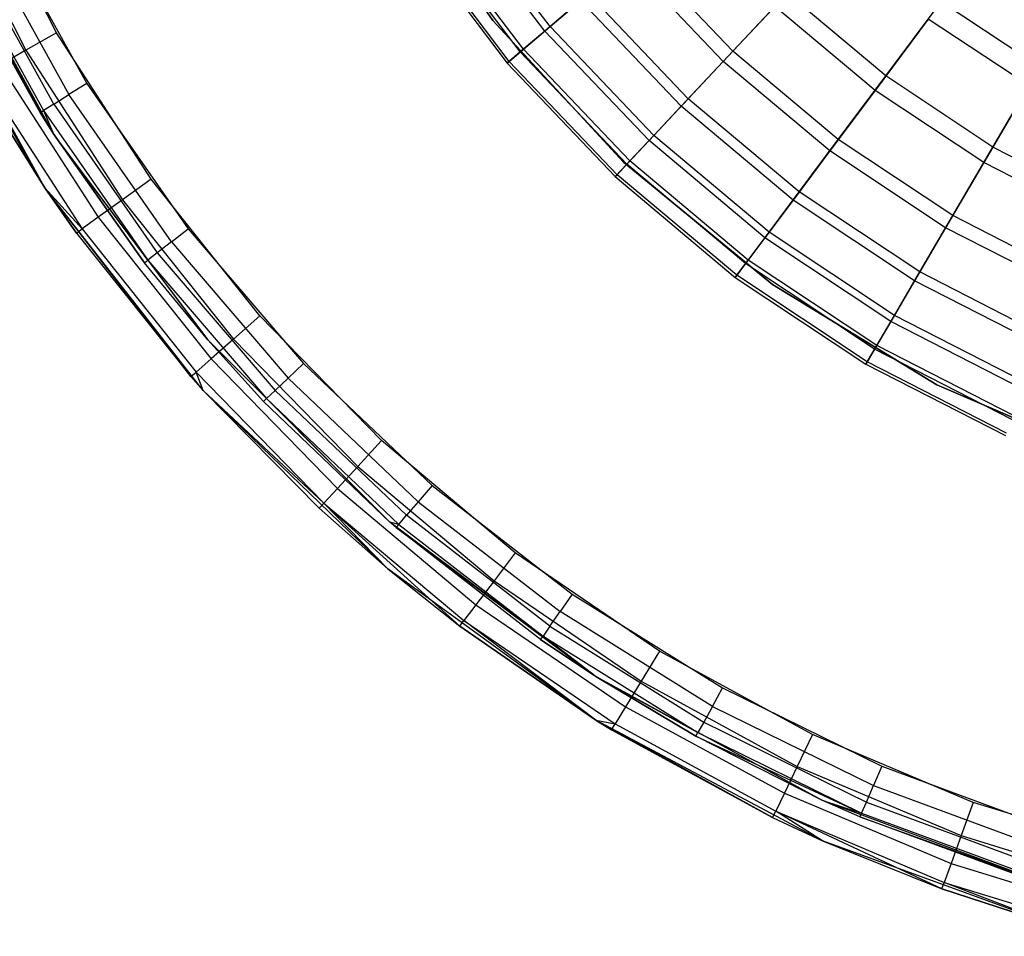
# Model space of a CAD drawing. Extents: x -22.9 to 23, y 4.7 to 50.6.
# Tile 14 of 95: x -3.3 to -1.2, y 23.8 to 25.8. Entities that reach past the tile are written whole.
import ezdxf

# ---------------------------------------------------------------- set-up
doc = ezdxf.new("R2010")
doc.units = 0
doc.header["$LTSCALE"] = 2.54
doc.layers.get('0').update_dxf_attribs({"linetype": 'CONTINUOUS'})

# ---------------------------------------------------------------- blocks, each defined once
blk = doc.blocks.new('HOTEL-MOOD-11783-11791_STL')
at = {"color": 0}
for p, q in [((-2.5579, 26.1465, 28.9161), (-2.32, 25.8021, 28.9161)), ((-2.32, 25.8021, 28.7961), (-2.5579, 26.1465, 28.7961)), ((-2.5579, 26.1465, 28.9161), (-2.32, 25.8021, 28.9161)), ((-2.32, 25.8021, 28.7961), (-2.5579, 26.1465, 28.7961)), ((-3.2677, 25.7754, 158.7241), (-3.4405, 26.1126, 158.7241)), ((-3.2677, 25.7754, 158.7241), (-3.4405, 26.1126, 158.7241)), ((-3.5103, 26.0811, 158.7394), (-3.334, 25.7372, 158.7394)), ((-3.5103, 26.0811, 158.7394), (-3.334, 25.7372, 158.7394)), ((-3.2745, 25.5561, 161.7241), (-3.5426, 26.047, 161.7241)), ((-3.2745, 25.5561, 161.7241), (-3.5426, 26.047, 161.7241)), ((-2.1957, 25.7886, 20.3233), (-2.393, 26.0489, 20.3233)), ((-2.1957, 25.7886, 20.3233), (-2.393, 26.0489, 20.3233)), ((-2.2071, 25.7789, 22.0355), (-2.4055, 26.0405, 22.0355)), ((-2.2071, 25.7789, 22.0355), (-2.4055, 26.0405, 22.0355)), ((-2.2533, 25.7396, 20.6343), (-2.4557, 26.0067, 20.6343)), ((-2.2533, 25.7396, 20.6343), (-2.4557, 26.0067, 20.6343)), ((-3.4297, 25.9817, 158.8133), (-3.2406, 25.6411, 158.8133)), ((-3.4297, 25.9817, 158.8133), (-3.2406, 25.6411, 158.8133)), ((-3.3885, 26.0019, 158.8041), (-3.2017, 25.6654, 158.8041)), ((-3.3885, 26.0019, 158.8041), (-3.2017, 25.6654, 158.8041)), ((-2.2845, 25.7131, 20.9517), (-2.4897, 25.9838, 20.9517)), ((-2.2845, 25.7131, 20.9517), (-2.4897, 25.9838, 20.9517)), ((-2.2604, 25.7336, 21.6559), (-2.4635, 26.0015, 21.6559)), ((-2.2604, 25.7336, 21.6559), (-2.4635, 26.0015, 21.6559)), ((-3.2737, 25.6205, 158.8393), (-3.4646, 25.9646, 158.8393)), ((-3.2737, 25.6205, 158.8393), (-3.4646, 25.9646, 158.8393)), ((-2.4945, 25.9806, 21.2717), (-2.2889, 25.7094, 21.2717)), ((-2.4945, 25.9806, 21.2717), (-2.2889, 25.7094, 21.2717)), ((-3.3035, 25.6019, 158.9241), (-3.4962, 25.9491, 158.9241)), ((-3.4962, 25.9491, 158.9241), (-3.2745, 25.5561, 161.7241)), ((-3.4962, 25.9491, 158.9241), (-3.2745, 25.5561, 161.7241)), ((-3.3035, 25.6019, 158.9241), (-3.4962, 25.9491, 158.9241)), ((-3.488, 25.9531, 158.8782), (-3.2957, 25.6067, 158.8782)), ((-3.488, 25.9531, 158.8782), (-3.2957, 25.6067, 158.8782)), ((-1.7986, 25.7351, 19.7355), (-2.0044, 25.9513, 19.7355)), ((-1.7986, 25.7351, 19.7355), (-2.0044, 25.9513, 19.7355)), ((-3.293, 25.4387, 161.7241), (-3.572, 25.922, 161.7241)), ((-3.293, 25.4387, 161.7241), (-3.572, 25.922, 161.7241)), ((-1.8195, 25.7129, 22.77), (-2.0276, 25.9315, 22.77)), ((-1.8195, 25.7129, 22.77), (-2.0276, 25.9315, 22.77)), ((-2.1957, 25.7886, 20.3233), (-2.1124, 25.8595, 20.0225)), ((-2.1957, 25.7886, 20.3233), (-2.1124, 25.8595, 20.0225)), ((-1.8957, 25.6318, 20.0225), (-2.1124, 25.8595, 20.0225)), ((-1.8957, 25.6318, 20.0225), (-2.1124, 25.8595, 20.0225)), ((-1.7986, 25.7351, 19.7355), (-1.6806, 25.8608, 19.4659)), ((-1.7986, 25.7351, 19.7355), (-1.6806, 25.8608, 19.4659)), ((-1.4667, 25.6815, 19.4659), (-1.6806, 25.8608, 19.4659)), ((-1.4667, 25.6815, 19.4659), (-1.6806, 25.8608, 19.4659)), ((-2.1293, 25.8451, 22.4078), (-2.2071, 25.7789, 22.0355)), ((-2.1293, 25.8451, 22.4078), (-2.2071, 25.7789, 22.0355)), ((-1.9109, 25.6156, 22.4078), (-2.1293, 25.8451, 22.4078)), ((-1.9109, 25.6156, 22.4078), (-2.1293, 25.8451, 22.4078)), ((-1.7073, 25.8324, 23.1195), (-1.8195, 25.7129, 22.77)), ((-1.7073, 25.8324, 23.1195), (-1.8195, 25.7129, 22.77)), ((-1.49, 25.6502, 23.1195), (-1.7073, 25.8324, 23.1195)), ((-1.49, 25.6502, 23.1195), (-1.7073, 25.8324, 23.1195)), ((-1.4667, 25.6815, 19.4659), (-1.3463, 25.8425, 19.2169)), ((-1.4667, 25.6815, 19.4659), (-1.3463, 25.8425, 19.2169)), ((-1.1325, 25.7007, 19.2169), (-1.3463, 25.8425, 19.2169)), ((-1.1325, 25.7007, 19.2169), (-1.3463, 25.8425, 19.2169)), ((-2.32, 25.8021, 28.9161), (-2.0365, 25.4942, 28.9161)), ((-2.0365, 25.4942, 28.7961), (-2.32, 25.8021, 28.7961)), ((-2.32, 25.8021, 28.9161), (-2.0365, 25.4942, 28.9161)), ((-2.32, 25.8021, 28.9161), (-2.32, 25.8021, 28.7961)), ((-2.0365, 25.4942, 28.7961), (-2.32, 25.8021, 28.7961)), ((-2.32, 25.8021, 28.9161), (-2.32, 25.8021, 28.7961)), ((-1.3744, 25.805, 23.4537), (-1.49, 25.6502, 23.1195)), ((-1.3744, 25.805, 23.4537), (-1.49, 25.6502, 23.1195)), ((-1.1562, 25.6603, 23.4537), (-1.3744, 25.805, 23.4537)), ((-1.1562, 25.6603, 23.4537), (-1.3744, 25.805, 23.4537)), ((-3.2677, 25.7754, 158.7241), (-3.334, 25.7372, 158.7394)), ((-3.2677, 25.7754, 158.7241), (-3.334, 25.7372, 158.7394)), ((-3.0622, 25.4572, 158.7241), (-3.2677, 25.7754, 158.7241)), ((-3.0622, 25.4572, 158.7241), (-3.2677, 25.7754, 158.7241)), ((-2.2071, 25.7789, 22.0355), (-2.2604, 25.7336, 21.6559)), ((-2.2071, 25.7789, 22.0355), (-2.2604, 25.7336, 21.6559)), ((-2.2533, 25.7396, 20.6343), (-2.1957, 25.7886, 20.3233)), ((-2.2533, 25.7396, 20.6343), (-2.1957, 25.7886, 20.3233)), ((-1.9808, 25.5411, 22.0355), (-2.2071, 25.7789, 22.0355)), ((-1.9808, 25.5411, 22.0355), (-2.2071, 25.7789, 22.0355)), ((-1.9705, 25.552, 20.3233), (-2.1957, 25.7886, 20.3233)), ((-1.9705, 25.552, 20.3233), (-2.1957, 25.7886, 20.3233)), ((-3.334, 25.7372, 158.7394), (-3.3902, 25.7047, 158.7827)), ((-3.334, 25.7372, 158.7394), (-3.3902, 25.7047, 158.7827)), ((-3.334, 25.7372, 158.7394), (-3.1243, 25.4125, 158.7394)), ((-3.334, 25.7372, 158.7394), (-3.1243, 25.4125, 158.7394)), ((-2.2604, 25.7336, 21.6559), (-2.2889, 25.7094, 21.2717)), ((-2.2604, 25.7336, 21.6559), (-2.2889, 25.7094, 21.2717)), ((-2.2845, 25.7131, 20.9517), (-2.2533, 25.7396, 20.6343)), ((-2.2845, 25.7131, 20.9517), (-2.2533, 25.7396, 20.6343)), ((-2.0287, 25.4901, 21.6559), (-2.2604, 25.7336, 21.6559)), ((-2.0287, 25.4901, 21.6559), (-2.2604, 25.7336, 21.6559)), ((-2.0222, 25.4969, 20.6343), (-2.2533, 25.7396, 20.6343)), ((-2.0222, 25.4969, 20.6343), (-2.2533, 25.7396, 20.6343)), ((-1.8957, 25.6318, 20.0225), (-1.7986, 25.7351, 19.7355)), ((-1.8957, 25.6318, 20.0225), (-1.7986, 25.7351, 19.7355)), ((-1.5699, 25.5433, 19.7355), (-1.7986, 25.7351, 19.7355)), ((-1.5699, 25.5433, 19.7355), (-1.7986, 25.7351, 19.7355)), ((-3.3902, 25.7047, 158.7827), (-3.177, 25.3747, 158.7827)), ((-3.3902, 25.7047, 158.7827), (-3.177, 25.3747, 158.7827)), ((-2.2889, 25.7094, 21.2717), (-2.2845, 25.7131, 20.9517)), ((-2.2889, 25.7094, 21.2717), (-2.2845, 25.7131, 20.9517)), ((-2.2889, 25.7094, 21.2717), (-2.0542, 25.4629, 21.2717)), ((-2.2889, 25.7094, 21.2717), (-2.0542, 25.4629, 21.2717)), ((-2.0503, 25.4671, 20.9517), (-2.2845, 25.7131, 20.9517)), ((-2.0503, 25.4671, 20.9517), (-2.2845, 25.7131, 20.9517)), ((-1.8195, 25.7129, 22.77), (-1.9109, 25.6156, 22.4078)), ((-1.8195, 25.7129, 22.77), (-1.9109, 25.6156, 22.4078)), ((-1.5882, 25.5189, 22.77), (-1.8195, 25.7129, 22.77)), ((-1.5882, 25.5189, 22.77), (-1.8195, 25.7129, 22.77)), ((-3.293, 25.4387, 158.9241), (-3.4277, 25.6831, 158.8476)), ((-3.4277, 25.6831, 158.8476), (-3.2122, 25.3494, 158.8476)), ((-3.293, 25.4387, 158.9241), (-3.4277, 25.6831, 158.8476)), ((-3.4277, 25.6831, 158.8476), (-3.2122, 25.3494, 158.8476)), ((-1.2341, 25.5272, 19.4659), (-1.1325, 25.7007, 19.2169)), ((-1.2341, 25.5272, 19.4659), (-1.1325, 25.7007, 19.2169)), ((-3.293, 25.4387, 161.7241), (-3.4409, 25.6754, 158.9241)), ((-3.4409, 25.6754, 158.9241), (-3.293, 25.4387, 158.9241)), ((-3.293, 25.4387, 161.7241), (-3.4409, 25.6754, 158.9241)), ((-3.4409, 25.6754, 158.9241), (-3.293, 25.4387, 158.9241)), ((-3.2017, 25.6654, 158.8041), (-3.2406, 25.6411, 158.8133)), ((-3.2017, 25.6654, 158.8041), (-3.2406, 25.6411, 158.8133)), ((-3.2017, 25.6654, 158.8041), (-2.9818, 25.3494, 158.8041)), ((-3.2017, 25.6654, 158.8041), (-2.9818, 25.3494, 158.8041)), ((-1.5699, 25.5433, 19.7355), (-1.4667, 25.6815, 19.4659)), ((-1.5699, 25.5433, 19.7355), (-1.4667, 25.6815, 19.4659)), ((-1.2341, 25.5272, 19.4659), (-1.4667, 25.6815, 19.4659)), ((-1.2341, 25.5272, 19.4659), (-1.4667, 25.6815, 19.4659)), ((-3.2737, 25.6205, 158.8393), (-3.2406, 25.6411, 158.8133)), ((-3.2737, 25.6205, 158.8393), (-3.2406, 25.6411, 158.8133)), ((-3.0181, 25.3213, 158.8133), (-3.2406, 25.6411, 158.8133)), ((-3.0181, 25.3213, 158.8133), (-3.2406, 25.6411, 158.8133)), ((-1.49, 25.6502, 23.1195), (-1.5882, 25.5189, 22.77)), ((-1.49, 25.6502, 23.1195), (-1.5882, 25.5189, 22.77)), ((-1.2538, 25.4936, 23.1195), (-1.49, 25.6502, 23.1195)), ((-1.2538, 25.4936, 23.1195), (-1.49, 25.6502, 23.1195)), ((-1.1562, 25.6603, 23.4537), (-1.2538, 25.4936, 23.1195)), ((-1.1562, 25.6603, 23.4537), (-1.2538, 25.4936, 23.1195)), ((-3.2737, 25.6205, 158.8393), (-3.2957, 25.6067, 158.8782)), ((-3.2737, 25.6205, 158.8393), (-3.2957, 25.6067, 158.8782)), ((-3.2737, 25.6205, 158.8393), (-3.0489, 25.2975, 158.8393)), ((-3.2737, 25.6205, 158.8393), (-3.0489, 25.2975, 158.8393)), ((-1.9705, 25.552, 20.3233), (-1.8957, 25.6318, 20.0225)), ((-1.9705, 25.552, 20.3233), (-1.8957, 25.6318, 20.0225)), ((-1.6548, 25.4298, 20.0225), (-1.8957, 25.6318, 20.0225)), ((-1.6548, 25.4298, 20.0225), (-1.8957, 25.6318, 20.0225)), ((-3.3035, 25.6019, 158.9241), (-3.2957, 25.6067, 158.8782)), ((-3.3035, 25.6019, 158.9241), (-3.2957, 25.6067, 158.8782)), ((-3.2745, 25.5561, 158.9241), (-3.3035, 25.6019, 158.9241)), ((-3.3035, 25.6019, 158.9241), (-3.2745, 25.5561, 161.7241)), ((-3.3035, 25.6019, 158.9241), (-3.2745, 25.5561, 161.7241)), ((-3.2745, 25.5561, 158.9241), (-3.3035, 25.6019, 158.9241)), ((-3.2957, 25.6067, 158.8782), (-3.0694, 25.2816, 158.8782)), ((-3.2957, 25.6067, 158.8782), (-3.0694, 25.2816, 158.8782)), ((-3.2957, 25.6067, 158.8782), (-3.2745, 25.5561, 158.9241)), ((-3.2957, 25.6067, 158.8782), (-3.2745, 25.5561, 158.9241)), ((-1.9109, 25.6156, 22.4078), (-1.9808, 25.5411, 22.0355)), ((-1.9109, 25.6156, 22.4078), (-1.9808, 25.5411, 22.0355)), ((-1.6681, 25.412, 22.4078), (-1.9109, 25.6156, 22.4078)), ((-1.6681, 25.412, 22.4078), (-1.9109, 25.6156, 22.4078)), ((-2.9393, 25.1084, 161.7241), (-3.2745, 25.5561, 161.7241)), ((-3.2745, 25.5561, 158.9241), (-3.2745, 25.5561, 161.7241)), ((-3.2745, 25.5561, 161.7241), (-3.0766, 25.276, 158.9241)), ((-3.0766, 25.276, 158.9241), (-3.2745, 25.5561, 158.9241)), ((-3.2745, 25.5561, 161.7241), (-3.0766, 25.276, 158.9241)), ((-2.9393, 25.1084, 161.7241), (-3.2745, 25.5561, 161.7241)), ((-3.2745, 25.5561, 158.9241), (-3.2745, 25.5561, 161.7241)), ((-3.0766, 25.276, 158.9241), (-3.2745, 25.5561, 158.9241)), ((-3.0694, 25.2816, 158.8782), (-3.2745, 25.5561, 158.9241)), ((-3.0694, 25.2816, 158.8782), (-3.2745, 25.5561, 158.9241)), ((-1.9808, 25.5411, 22.0355), (-2.0287, 25.4901, 21.6559)), ((-1.9808, 25.5411, 22.0355), (-2.0287, 25.4901, 21.6559)), ((-2.0222, 25.4969, 20.6343), (-1.9705, 25.552, 20.3233)), ((-2.0222, 25.4969, 20.6343), (-1.9705, 25.552, 20.3233)), ((-1.7292, 25.3302, 22.0355), (-1.9808, 25.5411, 22.0355)), ((-1.7292, 25.3302, 22.0355), (-1.9808, 25.5411, 22.0355)), ((-1.7202, 25.3422, 20.3233), (-1.9705, 25.552, 20.3233)), ((-1.7202, 25.3422, 20.3233), (-1.9705, 25.552, 20.3233)), ((-1.6548, 25.4298, 20.0225), (-1.5699, 25.5433, 19.7355)), ((-1.6548, 25.4298, 20.0225), (-1.5699, 25.5433, 19.7355)), ((-1.3212, 25.3784, 19.7355), (-1.5699, 25.5433, 19.7355)), ((-1.3212, 25.3784, 19.7355), (-1.5699, 25.5433, 19.7355)), ((-1.5882, 25.5189, 22.77), (-1.6681, 25.412, 22.4078)), ((-1.5882, 25.5189, 22.77), (-1.6681, 25.412, 22.4078)), ((-1.3366, 25.3521, 22.77), (-1.5882, 25.5189, 22.77)), ((-1.3366, 25.3521, 22.77), (-1.5882, 25.5189, 22.77)), ((-1.3212, 25.3784, 19.7355), (-1.2341, 25.5272, 19.4659)), ((-1.3212, 25.3784, 19.7355), (-1.2341, 25.5272, 19.4659)), ((-0.9856, 25.3999, 19.4659), (-1.2341, 25.5272, 19.4659)), ((-0.9856, 25.3999, 19.4659), (-1.2341, 25.5272, 19.4659)), ((-2.0287, 25.4901, 21.6559), (-2.0542, 25.4629, 21.2717)), ((-2.0287, 25.4901, 21.6559), (-2.0542, 25.4629, 21.2717)), ((-2.0503, 25.4671, 20.9517), (-2.0222, 25.4969, 20.6343)), ((-2.0503, 25.4671, 20.9517), (-2.0222, 25.4969, 20.6343)), ((-2.0365, 25.4942, 28.9161), (-1.7129, 25.2288, 28.9161)), ((-1.7129, 25.2288, 28.7961), (-2.0365, 25.4942, 28.7961)), ((-2.0365, 25.4942, 28.9161), (-1.7129, 25.2288, 28.9161)), ((-2.0365, 25.4942, 28.9161), (-2.0365, 25.4942, 28.7961)), ((-1.7129, 25.2288, 28.7961), (-2.0365, 25.4942, 28.7961)), ((-2.0365, 25.4942, 28.9161), (-2.0365, 25.4942, 28.7961)), ((-1.7711, 25.2741, 21.6559), (-2.0287, 25.4901, 21.6559)), ((-1.7711, 25.2741, 21.6559), (-2.0287, 25.4901, 21.6559)), ((-1.7655, 25.2816, 20.6343), (-2.0222, 25.4969, 20.6343)), ((-1.7655, 25.2816, 20.6343), (-2.0222, 25.4969, 20.6343)), ((-1.2538, 25.4936, 23.1195), (-1.3366, 25.3521, 22.77)), ((-1.2538, 25.4936, 23.1195), (-1.3366, 25.3521, 22.77)), ((-1.0014, 25.3643, 23.1195), (-1.2538, 25.4936, 23.1195)), ((-1.0014, 25.3643, 23.1195), (-1.2538, 25.4936, 23.1195)), ((-3.0622, 25.4572, 158.7241), (-3.1243, 25.4125, 158.7394)), ((-3.0622, 25.4572, 158.7241), (-3.1243, 25.4125, 158.7394)), ((-2.826, 25.161, 158.7241), (-3.0622, 25.4572, 158.7241)), ((-2.826, 25.161, 158.7241), (-3.0622, 25.4572, 158.7241)), ((-2.0542, 25.4629, 21.2717), (-2.0503, 25.4671, 20.9517)), ((-2.0542, 25.4629, 21.2717), (-2.0503, 25.4671, 20.9517)), ((-2.0542, 25.4629, 21.2717), (-1.7934, 25.2442, 21.2717)), ((-2.0542, 25.4629, 21.2717), (-1.7934, 25.2442, 21.2717)), ((-1.79, 25.2488, 20.9517), (-2.0503, 25.4671, 20.9517)), ((-1.79, 25.2488, 20.9517), (-2.0503, 25.4671, 20.9517)), ((-3.293, 25.4387, 158.9241), (-3.293, 25.4387, 161.7241)), ((-3.293, 25.4387, 158.9241), (-3.2246, 25.3405, 158.9241)), ((-3.2246, 25.3405, 158.9241), (-3.293, 25.4387, 161.7241)), ((-3.293, 25.4387, 158.9241), (-3.293, 25.4387, 161.7241)), ((-3.2246, 25.3405, 158.9241), (-3.293, 25.4387, 161.7241)), ((-2.9759, 25.0287, 158.9241), (-3.293, 25.4387, 161.7241)), ((-2.9759, 25.0287, 158.9241), (-3.293, 25.4387, 161.7241)), ((-2.9494, 24.9989, 161.7241), (-3.293, 25.4387, 161.7241)), ((-2.9494, 24.9989, 161.7241), (-3.293, 25.4387, 161.7241)), ((-3.293, 25.4387, 158.9241), (-3.2246, 25.3405, 158.9241)), ((-3.293, 25.4387, 158.9241), (-3.2122, 25.3494, 158.8476)), ((-3.293, 25.4387, 158.9241), (-3.2122, 25.3494, 158.8476)), ((-1.7202, 25.3422, 20.3233), (-1.6548, 25.4298, 20.0225)), ((-1.7202, 25.3422, 20.3233), (-1.6548, 25.4298, 20.0225)), ((-1.3928, 25.256, 20.0225), (-1.6548, 25.4298, 20.0225)), ((-1.3928, 25.256, 20.0225), (-1.6548, 25.4298, 20.0225)), ((-3.1243, 25.4125, 158.7394), (-3.177, 25.3747, 158.7827)), ((-3.1243, 25.4125, 158.7394), (-3.177, 25.3747, 158.7827)), ((-3.1243, 25.4125, 158.7394), (-2.8834, 25.1104, 158.7394)), ((-3.1243, 25.4125, 158.7394), (-2.8834, 25.1104, 158.7394)), ((-1.6681, 25.412, 22.4078), (-1.7292, 25.3302, 22.0355)), ((-1.6681, 25.412, 22.4078), (-1.7292, 25.3302, 22.0355)), ((-1.404, 25.2368, 22.4078), (-1.6681, 25.412, 22.4078)), ((-1.404, 25.2368, 22.4078), (-1.6681, 25.412, 22.4078)), ((-3.177, 25.3747, 158.7827), (-3.2122, 25.3494, 158.8476)), ((-3.177, 25.3747, 158.7827), (-3.2122, 25.3494, 158.8476)), ((-3.177, 25.3747, 158.7827), (-2.932, 25.0675, 158.7827)), ((-3.177, 25.3747, 158.7827), (-2.932, 25.0675, 158.7827)), ((-1.3928, 25.256, 20.0225), (-1.3212, 25.3784, 19.7355)), ((-1.3928, 25.256, 20.0225), (-1.3212, 25.3784, 19.7355)), ((-1.0555, 25.2423, 19.7355), (-1.3212, 25.3784, 19.7355)), ((-1.0555, 25.2423, 19.7355), (-1.3212, 25.3784, 19.7355)), ((-3.2246, 25.3405, 158.9241), (-3.2122, 25.3494, 158.8476)), ((-3.2246, 25.3405, 158.9241), (-3.2122, 25.3494, 158.8476)), ((-3.2246, 25.3405, 158.9241), (-2.9759, 25.0287, 158.9241)), ((-3.2246, 25.3405, 158.9241), (-2.9759, 25.0287, 158.9241)), ((-3.2122, 25.3494, 158.8476), (-2.9645, 25.0388, 158.8476)), ((-3.2122, 25.3494, 158.8476), (-2.9645, 25.0388, 158.8476)), ((-3.0181, 25.3213, 158.8133), (-2.9818, 25.3494, 158.8041)), ((-3.0181, 25.3213, 158.8133), (-2.9818, 25.3494, 158.8041)), ((-2.9818, 25.3494, 158.8041), (-2.731, 25.0574, 158.8041)), ((-2.9818, 25.3494, 158.8041), (-2.731, 25.0574, 158.8041)), ((-1.7655, 25.2816, 20.6343), (-1.7202, 25.3422, 20.3233)), ((-1.7655, 25.2816, 20.6343), (-1.7202, 25.3422, 20.3233)), ((-1.448, 25.1616, 20.3233), (-1.7202, 25.3422, 20.3233)), ((-1.448, 25.1616, 20.3233), (-1.7202, 25.3422, 20.3233)), ((-1.3366, 25.3521, 22.77), (-1.404, 25.2368, 22.4078)), ((-1.3366, 25.3521, 22.77), (-1.404, 25.2368, 22.4078)), ((-1.0679, 25.2144, 22.77), (-1.3366, 25.3521, 22.77)), ((-1.0679, 25.2144, 22.77), (-1.3366, 25.3521, 22.77)), ((-3.0181, 25.3213, 158.8133), (-3.0489, 25.2975, 158.8393)), ((-3.0181, 25.3213, 158.8133), (-3.0489, 25.2975, 158.8393)), ((-3.0181, 25.3213, 158.8133), (-2.7643, 25.0257, 158.8133)), ((-3.0181, 25.3213, 158.8133), (-2.7643, 25.0257, 158.8133)), ((-1.7292, 25.3302, 22.0355), (-1.7711, 25.2741, 21.6559)), ((-1.7292, 25.3302, 22.0355), (-1.7711, 25.2741, 21.6559)), ((-1.4556, 25.1487, 22.0355), (-1.7292, 25.3302, 22.0355)), ((-1.4556, 25.1487, 22.0355), (-1.7292, 25.3302, 22.0355)), ((-3.0489, 25.2975, 158.8393), (-3.0694, 25.2816, 158.8782)), ((-3.0489, 25.2975, 158.8393), (-3.0694, 25.2816, 158.8782)), ((-3.0489, 25.2975, 158.8393), (-2.7925, 24.9989, 158.8393)), ((-3.0489, 25.2975, 158.8393), (-2.7925, 24.9989, 158.8393)), ((-3.0766, 25.276, 158.9241), (-3.0694, 25.2816, 158.8782)), ((-3.0766, 25.276, 158.9241), (-3.0694, 25.2816, 158.8782)), ((-2.9393, 25.1084, 161.7241), (-3.0766, 25.276, 158.9241)), ((-2.9393, 25.1084, 161.7241), (-3.0766, 25.276, 158.9241)), ((-2.9393, 25.1084, 158.9241), (-3.0766, 25.276, 158.9241)), ((-2.9393, 25.1084, 158.9241), (-3.0766, 25.276, 158.9241)), ((-3.0694, 25.2816, 158.8782), (-2.8114, 24.981, 158.8782)), ((-3.0694, 25.2816, 158.8782), (-2.8114, 24.981, 158.8782)), ((-3.0694, 25.2816, 158.8782), (-2.9393, 25.1084, 158.9241)), ((-3.0694, 25.2816, 158.8782), (-2.9393, 25.1084, 158.9241)), ((-1.79, 25.2488, 20.9517), (-1.7655, 25.2816, 20.6343)), ((-1.79, 25.2488, 20.9517), (-1.7655, 25.2816, 20.6343)), ((-1.4862, 25.0964, 20.6343), (-1.7655, 25.2816, 20.6343)), ((-1.4862, 25.0964, 20.6343), (-1.7655, 25.2816, 20.6343)), ((-1.7711, 25.2741, 21.6559), (-1.7934, 25.2442, 21.2717)), ((-1.7711, 25.2741, 21.6559), (-1.7934, 25.2442, 21.2717)), ((-1.4909, 25.0883, 21.6559), (-1.7711, 25.2741, 21.6559)), ((-1.4909, 25.0883, 21.6559), (-1.7711, 25.2741, 21.6559)), ((-1.448, 25.1616, 20.3233), (-1.3928, 25.256, 20.0225)), ((-1.448, 25.1616, 20.3233), (-1.3928, 25.256, 20.0225)), ((-1.113, 25.1127, 20.0225), (-1.3928, 25.256, 20.0225)), ((-1.113, 25.1127, 20.0225), (-1.3928, 25.256, 20.0225)), ((-1.7934, 25.2442, 21.2717), (-1.79, 25.2488, 20.9517)), ((-1.7934, 25.2442, 21.2717), (-1.79, 25.2488, 20.9517)), ((-1.7934, 25.2442, 21.2717), (-1.5098, 25.0561, 21.2717)), ((-1.7934, 25.2442, 21.2717), (-1.5098, 25.0561, 21.2717)), ((-1.5069, 25.0611, 20.9517), (-1.79, 25.2488, 20.9517)), ((-1.5069, 25.0611, 20.9517), (-1.79, 25.2488, 20.9517)), ((-1.404, 25.2368, 22.4078), (-1.4556, 25.1487, 22.0355)), ((-1.404, 25.2368, 22.4078), (-1.4556, 25.1487, 22.0355)), ((-1.122, 25.0924, 22.4078), (-1.404, 25.2368, 22.4078)), ((-1.122, 25.0924, 22.4078), (-1.404, 25.2368, 22.4078)), ((-1.7129, 25.2288, 28.9161), (-1.3555, 25.011, 28.9161)), ((-1.3555, 25.011, 28.7961), (-1.7129, 25.2288, 28.7961)), ((-1.7129, 25.2288, 28.9161), (-1.3555, 25.011, 28.9161)), ((-1.7129, 25.2288, 28.9161), (-1.7129, 25.2288, 28.7961)), ((-1.3555, 25.011, 28.7961), (-1.7129, 25.2288, 28.7961)), ((-1.7129, 25.2288, 28.9161), (-1.7129, 25.2288, 28.7961)), ((-2.826, 25.161, 158.7241), (-2.8834, 25.1104, 158.7394)), ((-2.826, 25.161, 158.7241), (-2.8834, 25.1104, 158.7394)), ((-2.5615, 24.8898, 158.7241), (-2.826, 25.161, 158.7241)), ((-2.5615, 24.8898, 158.7241), (-2.826, 25.161, 158.7241)), ((-1.4556, 25.1487, 22.0355), (-1.4909, 25.0883, 21.6559)), ((-1.4556, 25.1487, 22.0355), (-1.4909, 25.0883, 21.6559)), ((-1.4862, 25.0964, 20.6343), (-1.448, 25.1616, 20.3233)), ((-1.4862, 25.0964, 20.6343), (-1.448, 25.1616, 20.3233)), ((-1.1634, 24.999, 22.0355), (-1.4556, 25.1487, 22.0355)), ((-1.1634, 24.999, 22.0355), (-1.4556, 25.1487, 22.0355)), ((-1.1573, 25.0127, 20.3233), (-1.448, 25.1616, 20.3233)), ((-1.1573, 25.0127, 20.3233), (-1.448, 25.1616, 20.3233)), ((-2.5439, 24.7129, 161.7241), (-2.9393, 25.1084, 161.7241)), ((-2.818, 24.9747, 158.9241), (-2.9393, 25.1084, 161.7241)), ((-2.5439, 24.7129, 161.7241), (-2.9393, 25.1084, 161.7241)), ((-2.9393, 25.1084, 161.7241), (-2.9393, 25.1084, 158.9241)), ((-2.9393, 25.1084, 161.7241), (-2.9393, 25.1084, 158.9241)), ((-2.818, 24.9747, 158.9241), (-2.9393, 25.1084, 161.7241)), ((-2.818, 24.9747, 158.9241), (-2.9393, 25.1084, 158.9241)), ((-2.818, 24.9747, 158.9241), (-2.9393, 25.1084, 158.9241)), ((-2.8114, 24.981, 158.8782), (-2.9393, 25.1084, 158.9241)), ((-2.8114, 24.981, 158.8782), (-2.9393, 25.1084, 158.9241)), ((-2.8834, 25.1104, 158.7394), (-2.932, 25.0675, 158.7827)), ((-2.8834, 25.1104, 158.7394), (-2.932, 25.0675, 158.7827)), ((-2.8834, 25.1104, 158.7394), (-2.6135, 24.8337, 158.7394)), ((-2.8834, 25.1104, 158.7394), (-2.6135, 24.8337, 158.7394)), ((-1.4909, 25.0883, 21.6559), (-1.5098, 25.0561, 21.2717)), ((-1.4909, 25.0883, 21.6559), (-1.5098, 25.0561, 21.2717)), ((-1.5069, 25.0611, 20.9517), (-1.4862, 25.0964, 20.6343)), ((-1.5069, 25.0611, 20.9517), (-1.4862, 25.0964, 20.6343)), ((-1.1917, 24.935, 21.6559), (-1.4909, 25.0883, 21.6559)), ((-1.1917, 24.935, 21.6559), (-1.4909, 25.0883, 21.6559)), ((-1.1879, 24.9436, 20.6343), (-1.4862, 25.0964, 20.6343)), ((-1.1879, 24.9436, 20.6343), (-1.4862, 25.0964, 20.6343)), ((-2.932, 25.0675, 158.7827), (-2.9645, 25.0388, 158.8476)), ((-2.932, 25.0675, 158.7827), (-2.9645, 25.0388, 158.8476)), ((-2.932, 25.0675, 158.7827), (-2.6577, 24.7862, 158.7827)), ((-2.932, 25.0675, 158.7827), (-2.6577, 24.7862, 158.7827)), ((-2.731, 25.0574, 158.8041), (-2.7643, 25.0257, 158.8133)), ((-2.731, 25.0574, 158.8041), (-2.7643, 25.0257, 158.8133)), ((-2.731, 25.0574, 158.8041), (-2.452, 24.7922, 158.8041)), ((-2.731, 25.0574, 158.8041), (-2.452, 24.7922, 158.8041)), ((-1.5098, 25.0561, 21.2717), (-1.5069, 25.0611, 20.9517)), ((-1.5098, 25.0561, 21.2717), (-1.5069, 25.0611, 20.9517)), ((-1.5098, 25.0561, 21.2717), (-1.2069, 24.9009, 21.2717)), ((-1.5098, 25.0561, 21.2717), (-1.2069, 24.9009, 21.2717)), ((-1.2045, 24.9062, 20.9517), (-1.5069, 25.0611, 20.9517)), ((-1.2045, 24.9062, 20.9517), (-1.5069, 25.0611, 20.9517)), ((-2.9759, 25.0287, 158.9241), (-2.9645, 25.0388, 158.8476)), ((-2.9759, 25.0287, 158.9241), (-2.9645, 25.0388, 158.8476)), ((-2.9759, 25.0287, 158.9241), (-2.9494, 24.9989, 161.7241)), ((-2.9759, 25.0287, 158.9241), (-2.9494, 24.9989, 158.9241)), ((-2.9759, 25.0287, 158.9241), (-2.9494, 24.9989, 161.7241)), ((-2.9759, 25.0287, 158.9241), (-2.9494, 24.9989, 158.9241)), ((-2.9494, 24.9989, 158.9241), (-2.9645, 25.0388, 158.8476)), ((-2.9645, 25.0388, 158.8476), (-2.6871, 24.7544, 158.8476)), ((-2.9494, 24.9989, 158.9241), (-2.9645, 25.0388, 158.8476)), ((-2.9645, 25.0388, 158.8476), (-2.6871, 24.7544, 158.8476)), ((-2.7643, 25.0257, 158.8133), (-2.7925, 24.9989, 158.8393)), ((-2.7643, 25.0257, 158.8133), (-2.7925, 24.9989, 158.8393)), ((-2.7643, 25.0257, 158.8133), (-2.4819, 24.7573, 158.8133)), ((-2.7643, 25.0257, 158.8133), (-2.4819, 24.7573, 158.8133)), ((-2.9494, 24.9989, 158.9241), (-2.9494, 24.9989, 161.7241)), ((-2.9494, 24.9989, 158.9241), (-2.9494, 24.9989, 161.7241)), ((-2.9494, 24.9989, 158.9241), (-2.6975, 24.7432, 158.9241)), ((-2.6975, 24.7432, 158.9241), (-2.9494, 24.9989, 161.7241)), ((-2.6975, 24.7432, 158.9241), (-2.9494, 24.9989, 161.7241)), ((-2.548, 24.6113, 161.7241), (-2.9494, 24.9989, 161.7241)), ((-2.548, 24.6113, 161.7241), (-2.9494, 24.9989, 161.7241)), ((-2.9494, 24.9989, 158.9241), (-2.6975, 24.7432, 158.9241)), ((-2.9494, 24.9989, 158.9241), (-2.6871, 24.7544, 158.8476)), ((-2.9494, 24.9989, 158.9241), (-2.6871, 24.7544, 158.8476)), ((-2.7925, 24.9989, 158.8393), (-2.8114, 24.981, 158.8782)), ((-2.7925, 24.9989, 158.8393), (-2.8114, 24.981, 158.8782)), ((-2.7925, 24.9989, 158.8393), (-2.5073, 24.7278, 158.8393)), ((-2.7925, 24.9989, 158.8393), (-2.5073, 24.7278, 158.8393)), ((-1.3555, 25.011, 28.9161), (-0.9712, 24.8451, 28.9161)), ((-0.9712, 24.8451, 28.7961), (-1.3555, 25.011, 28.7961)), ((-1.3555, 25.011, 28.9161), (-0.9712, 24.8451, 28.9161)), ((-1.3555, 25.011, 28.9161), (-1.3555, 25.011, 28.7961)), ((-0.9712, 24.8451, 28.7961), (-1.3555, 25.011, 28.7961)), ((-1.3555, 25.011, 28.9161), (-1.3555, 25.011, 28.7961)), ((-2.818, 24.9747, 158.9241), (-2.8114, 24.981, 158.8782)), ((-2.818, 24.9747, 158.9241), (-2.8114, 24.981, 158.8782)), ((-2.5439, 24.7129, 158.9241), (-2.8114, 24.981, 158.8782)), ((-2.5439, 24.7129, 158.9241), (-2.8114, 24.981, 158.8782)), ((-2.5242, 24.708, 158.8782), (-2.8114, 24.981, 158.8782)), ((-2.5242, 24.708, 158.8782), (-2.8114, 24.981, 158.8782)), ((-2.5439, 24.7129, 158.9241), (-2.818, 24.9747, 158.9241)), ((-2.818, 24.9747, 158.9241), (-2.5439, 24.7129, 161.7241)), ((-2.818, 24.9747, 158.9241), (-2.5439, 24.7129, 161.7241)), ((-2.5439, 24.7129, 158.9241), (-2.818, 24.9747, 158.9241)), ((-2.5615, 24.8898, 158.7241), (-2.6135, 24.8337, 158.7394)), ((-2.5615, 24.8898, 158.7241), (-2.6135, 24.8337, 158.7394)), ((-2.2713, 24.6463, 158.7241), (-2.5615, 24.8898, 158.7241)), ((-2.2713, 24.6463, 158.7241), (-2.5615, 24.8898, 158.7241)), ((-2.6135, 24.8337, 158.7394), (-2.6577, 24.7862, 158.7827)), ((-2.6135, 24.8337, 158.7394), (-2.6577, 24.7862, 158.7827)), ((-2.6135, 24.8337, 158.7394), (-2.3175, 24.5853, 158.7394)), ((-2.6135, 24.8337, 158.7394), (-2.3175, 24.5853, 158.7394)), ((-2.6577, 24.7862, 158.7827), (-2.6871, 24.7544, 158.8476)), ((-2.6577, 24.7862, 158.7827), (-2.6871, 24.7544, 158.8476)), ((-2.6577, 24.7862, 158.7827), (-2.3567, 24.5336, 158.7827)), ((-2.6577, 24.7862, 158.7827), (-2.3567, 24.5336, 158.7827)), ((-2.452, 24.7922, 158.8041), (-2.4819, 24.7573, 158.8133)), ((-2.452, 24.7922, 158.8041), (-2.4819, 24.7573, 158.8133)), ((-2.452, 24.7922, 158.8041), (-2.1476, 24.5565, 158.8041)), ((-2.452, 24.7922, 158.8041), (-2.1476, 24.5565, 158.8041)), ((-2.6975, 24.7432, 158.9241), (-2.6871, 24.7544, 158.8476)), ((-2.6975, 24.7432, 158.9241), (-2.6871, 24.7544, 158.8476)), ((-2.6975, 24.7432, 158.9241), (-2.548, 24.6113, 161.7241)), ((-2.6975, 24.7432, 158.9241), (-2.548, 24.6113, 161.7241)), ((-2.6975, 24.7432, 158.9241), (-2.548, 24.6113, 158.9241)), ((-2.6975, 24.7432, 158.9241), (-2.548, 24.6113, 158.9241)), ((-2.392, 24.4869, 158.9241), (-2.6871, 24.7544, 158.8476)), ((-2.6871, 24.7544, 158.8476), (-2.3828, 24.4991, 158.8476)), ((-2.392, 24.4869, 158.9241), (-2.6871, 24.7544, 158.8476)), ((-2.548, 24.6113, 158.9241), (-2.6871, 24.7544, 158.8476)), ((-2.548, 24.6113, 158.9241), (-2.6871, 24.7544, 158.8476)), ((-2.6871, 24.7544, 158.8476), (-2.3828, 24.4991, 158.8476)), ((-2.4819, 24.7573, 158.8133), (-2.5073, 24.7278, 158.8393)), ((-2.4819, 24.7573, 158.8133), (-2.5073, 24.7278, 158.8393)), ((-2.4819, 24.7573, 158.8133), (-2.1739, 24.5189, 158.8133)), ((-2.4819, 24.7573, 158.8133), (-2.1739, 24.5189, 158.8133)), ((-2.5242, 24.708, 158.8782), (-2.5073, 24.7278, 158.8393)), ((-2.5242, 24.708, 158.8782), (-2.5073, 24.7278, 158.8393)), ((-2.1961, 24.4869, 158.8393), (-2.5073, 24.7278, 158.8393)), ((-2.1961, 24.4869, 158.8393), (-2.5073, 24.7278, 158.8393)), ((-2.0961, 24.3777, 161.7241), (-2.5439, 24.7129, 161.7241)), ((-2.5302, 24.7011, 158.9241), (-2.5439, 24.7129, 161.7241)), ((-2.0961, 24.3777, 161.7241), (-2.5439, 24.7129, 161.7241)), ((-2.5302, 24.7011, 158.9241), (-2.5439, 24.7129, 158.9241)), ((-2.5439, 24.7129, 158.9241), (-2.5439, 24.7129, 161.7241)), ((-2.5302, 24.7011, 158.9241), (-2.5439, 24.7129, 161.7241)), ((-2.5439, 24.7129, 158.9241), (-2.5439, 24.7129, 161.7241)), ((-2.5242, 24.708, 158.8782), (-2.5439, 24.7129, 158.9241)), ((-2.5302, 24.7011, 158.9241), (-2.5439, 24.7129, 158.9241)), ((-2.5242, 24.708, 158.8782), (-2.5439, 24.7129, 158.9241)), ((-2.5242, 24.708, 158.8782), (-2.5302, 24.7011, 158.9241)), ((-2.5242, 24.708, 158.8782), (-2.5302, 24.7011, 158.9241)), ((-2.2162, 24.4581, 158.9241), (-2.5302, 24.7011, 158.9241)), ((-2.5302, 24.7011, 158.9241), (-2.0961, 24.3777, 161.7241)), ((-2.5302, 24.7011, 158.9241), (-2.0961, 24.3777, 161.7241)), ((-2.2162, 24.4581, 158.9241), (-2.5302, 24.7011, 158.9241)), ((-2.5242, 24.708, 158.8782), (-2.211, 24.4656, 158.8782)), ((-2.5242, 24.708, 158.8782), (-2.211, 24.4656, 158.8782)), ((-2.2713, 24.6463, 158.7241), (-2.3175, 24.5853, 158.7394)), ((-2.2713, 24.6463, 158.7241), (-2.3175, 24.5853, 158.7394)), ((-1.9583, 24.4329, 158.7241), (-2.2713, 24.6463, 158.7241)), ((-1.9583, 24.4329, 158.7241), (-2.2713, 24.6463, 158.7241)), ((-2.0965, 24.2833, 161.7241), (-2.548, 24.6113, 161.7241)), ((-2.548, 24.6113, 161.7241), (-2.392, 24.4869, 158.9241)), ((-2.548, 24.6113, 161.7241), (-2.392, 24.4869, 158.9241)), ((-2.548, 24.6113, 161.7241), (-2.548, 24.6113, 158.9241)), ((-2.548, 24.6113, 158.9241), (-2.392, 24.4869, 158.9241)), ((-2.548, 24.6113, 161.7241), (-2.548, 24.6113, 158.9241)), ((-2.0965, 24.2833, 161.7241), (-2.548, 24.6113, 161.7241)), ((-2.548, 24.6113, 158.9241), (-2.392, 24.4869, 158.9241)), ((-2.3175, 24.5853, 158.7394), (-2.3567, 24.5336, 158.7827)), ((-2.3175, 24.5853, 158.7394), (-2.3567, 24.5336, 158.7827)), ((-2.3175, 24.5853, 158.7394), (-1.9982, 24.3676, 158.7394)), ((-2.3175, 24.5853, 158.7394), (-1.9982, 24.3676, 158.7394)), ((-2.1476, 24.5565, 158.8041), (-2.1739, 24.5189, 158.8133)), ((-2.1476, 24.5565, 158.8041), (-2.1739, 24.5189, 158.8133)), ((-2.1476, 24.5565, 158.8041), (-1.821, 24.3529, 158.8041)), ((-2.1476, 24.5565, 158.8041), (-1.821, 24.3529, 158.8041)), ((-2.3567, 24.5336, 158.7827), (-2.3828, 24.4991, 158.8476)), ((-2.3567, 24.5336, 158.7827), (-2.3828, 24.4991, 158.8476)), ((-2.3567, 24.5336, 158.7827), (-2.032, 24.3123, 158.7827)), ((-2.3567, 24.5336, 158.7827), (-2.032, 24.3123, 158.7827)), ((-2.1961, 24.4869, 158.8393), (-2.1739, 24.5189, 158.8133)), ((-2.1961, 24.4869, 158.8393), (-2.1739, 24.5189, 158.8133)), ((-1.8432, 24.3128, 158.8133), (-2.1739, 24.5189, 158.8133)), ((-1.8432, 24.3128, 158.8133), (-2.1739, 24.5189, 158.8133)), ((-2.392, 24.4869, 158.9241), (-2.3828, 24.4991, 158.8476)), ((-2.392, 24.4869, 158.9241), (-2.3828, 24.4991, 158.8476)), ((-2.0965, 24.2833, 161.7241), (-2.392, 24.4869, 158.9241)), ((-2.392, 24.4869, 158.9241), (-2.0965, 24.2833, 158.9241)), ((-2.0965, 24.2833, 161.7241), (-2.392, 24.4869, 158.9241)), ((-2.392, 24.4869, 158.9241), (-2.0965, 24.2833, 158.9241)), ((-2.0965, 24.2833, 158.9241), (-2.3828, 24.4991, 158.8476)), ((-2.3828, 24.4991, 158.8476), (-2.0546, 24.2753, 158.8476)), ((-2.0965, 24.2833, 158.9241), (-2.3828, 24.4991, 158.8476)), ((-2.3828, 24.4991, 158.8476), (-2.0546, 24.2753, 158.8476)), ((-2.1961, 24.4869, 158.8393), (-2.211, 24.4656, 158.8782)), ((-2.1961, 24.4869, 158.8393), (-2.211, 24.4656, 158.8782)), ((-2.1961, 24.4869, 158.8393), (-1.8621, 24.2787, 158.8393)), ((-2.1961, 24.4869, 158.8393), (-1.8621, 24.2787, 158.8393)), ((-2.2162, 24.4581, 158.9241), (-2.211, 24.4656, 158.8782)), ((-2.2162, 24.4581, 158.9241), (-2.211, 24.4656, 158.8782)), ((-2.211, 24.4656, 158.8782), (-1.8748, 24.256, 158.8782)), ((-2.0961, 24.3777, 158.9241), (-2.211, 24.4656, 158.8782)), ((-2.0961, 24.3777, 158.9241), (-2.211, 24.4656, 158.8782)), ((-2.211, 24.4656, 158.8782), (-1.8748, 24.256, 158.8782)), ((-2.0961, 24.3777, 158.9241), (-2.2162, 24.4581, 158.9241)), ((-2.2162, 24.4581, 158.9241), (-2.0961, 24.3777, 161.7241)), ((-2.2162, 24.4581, 158.9241), (-2.0961, 24.3777, 161.7241)), ((-2.0961, 24.3777, 158.9241), (-2.2162, 24.4581, 158.9241)), ((-1.9583, 24.4329, 158.7241), (-1.9982, 24.3676, 158.7394)), ((-1.9583, 24.4329, 158.7241), (-1.9982, 24.3676, 158.7394)), ((-1.6256, 24.2518, 158.7241), (-1.9583, 24.4329, 158.7241)), ((-1.6256, 24.2518, 158.7241), (-1.9583, 24.4329, 158.7241)), ((-1.6052, 24.1097, 161.7241), (-2.0961, 24.3777, 161.7241)), ((-2.0961, 24.3777, 158.9241), (-2.0961, 24.3777, 161.7241)), ((-2.0961, 24.3777, 161.7241), (-1.8792, 24.248, 158.9241)), ((-1.8792, 24.248, 158.9241), (-2.0961, 24.3777, 158.9241)), ((-2.0961, 24.3777, 161.7241), (-1.8792, 24.248, 158.9241)), ((-1.6052, 24.1097, 161.7241), (-2.0961, 24.3777, 161.7241)), ((-2.0961, 24.3777, 158.9241), (-2.0961, 24.3777, 161.7241)), ((-2.0961, 24.3777, 158.9241), (-1.8748, 24.256, 158.8782)), ((-2.0961, 24.3777, 158.9241), (-1.8748, 24.256, 158.8782)), ((-1.8792, 24.248, 158.9241), (-2.0961, 24.3777, 158.9241)), ((-1.9982, 24.3676, 158.7394), (-2.032, 24.3123, 158.7827)), ((-1.9982, 24.3676, 158.7394), (-2.032, 24.3123, 158.7827)), ((-1.9982, 24.3676, 158.7394), (-1.6588, 24.1828, 158.7394)), ((-1.9982, 24.3676, 158.7394), (-1.6588, 24.1828, 158.7394)), ((-1.8432, 24.3128, 158.8133), (-1.821, 24.3529, 158.8041)), ((-1.8432, 24.3128, 158.8133), (-1.821, 24.3529, 158.8041)), ((-1.821, 24.3529, 158.8041), (-1.4754, 24.1834, 158.8041)), ((-1.821, 24.3529, 158.8041), (-1.4754, 24.1834, 158.8041)), ((-2.032, 24.3123, 158.7827), (-2.0546, 24.2753, 158.8476)), ((-2.032, 24.3123, 158.7827), (-2.0546, 24.2753, 158.8476)), ((-2.032, 24.3123, 158.7827), (-1.6869, 24.1243, 158.7827)), ((-2.032, 24.3123, 158.7827), (-1.6869, 24.1243, 158.7827)), ((-1.8432, 24.3128, 158.8133), (-1.8621, 24.2787, 158.8393)), ((-1.8432, 24.3128, 158.8133), (-1.8621, 24.2787, 158.8393)), ((-1.8432, 24.3128, 158.8133), (-1.4935, 24.1412, 158.8133)), ((-1.8432, 24.3128, 158.8133), (-1.4935, 24.1412, 158.8133)), ((-2.0965, 24.2833, 158.9241), (-2.0965, 24.2833, 161.7241)), ((-2.0965, 24.2833, 158.9241), (-2.0625, 24.2623, 158.9241)), ((-2.0625, 24.2623, 158.9241), (-2.0965, 24.2833, 161.7241)), ((-2.0965, 24.2833, 158.9241), (-2.0965, 24.2833, 161.7241)), ((-2.0625, 24.2623, 158.9241), (-2.0965, 24.2833, 161.7241)), ((-1.7123, 24.0716, 158.9241), (-2.0965, 24.2833, 161.7241)), ((-1.7123, 24.0716, 158.9241), (-2.0965, 24.2833, 161.7241)), ((-1.6038, 24.0213, 161.7241), (-2.0965, 24.2833, 161.7241)), ((-1.6038, 24.0213, 161.7241), (-2.0965, 24.2833, 161.7241)), ((-2.0965, 24.2833, 158.9241), (-2.0625, 24.2623, 158.9241)), ((-2.0965, 24.2833, 158.9241), (-2.0546, 24.2753, 158.8476)), ((-2.0965, 24.2833, 158.9241), (-2.0546, 24.2753, 158.8476)), ((-2.0625, 24.2623, 158.9241), (-2.0546, 24.2753, 158.8476)), ((-2.0625, 24.2623, 158.9241), (-2.0546, 24.2753, 158.8476)), ((-2.0546, 24.2753, 158.8476), (-1.7057, 24.0853, 158.8476)), ((-2.0546, 24.2753, 158.8476), (-1.7057, 24.0853, 158.8476)), ((-1.8621, 24.2787, 158.8393), (-1.8748, 24.256, 158.8782)), ((-1.8621, 24.2787, 158.8393), (-1.8748, 24.256, 158.8782)), ((-1.8621, 24.2787, 158.8393), (-1.5088, 24.1054, 158.8393)), ((-1.8621, 24.2787, 158.8393), (-1.5088, 24.1054, 158.8393)), ((-2.0625, 24.2623, 158.9241), (-1.7123, 24.0716, 158.9241)), ((-2.0625, 24.2623, 158.9241), (-1.7123, 24.0716, 158.9241)), ((-1.8792, 24.248, 158.9241), (-1.8748, 24.256, 158.8782)), ((-1.8792, 24.248, 158.9241), (-1.8748, 24.256, 158.8782)), ((-1.8748, 24.256, 158.8782), (-1.5191, 24.0815, 158.8782)), ((-1.8748, 24.256, 158.8782), (-1.5191, 24.0815, 158.8782)), ((-1.6256, 24.2518, 158.7241), (-1.6588, 24.1828, 158.7394)), ((-1.6256, 24.2518, 158.7241), (-1.6588, 24.1828, 158.7394)), ((-1.2765, 24.1046, 158.7241), (-1.6256, 24.2518, 158.7241)), ((-1.2765, 24.1046, 158.7241), (-1.6256, 24.2518, 158.7241)), ((-1.6052, 24.1097, 161.7241), (-1.8792, 24.248, 158.9241)), ((-1.6052, 24.1097, 161.7241), (-1.8792, 24.248, 158.9241)), ((-1.6052, 24.1097, 158.9241), (-1.8792, 24.248, 158.9241)), ((-1.8792, 24.248, 158.9241), (-1.5191, 24.0815, 158.8782)), ((-1.8792, 24.248, 158.9241), (-1.5191, 24.0815, 158.8782)), ((-1.6052, 24.1097, 158.9241), (-1.8792, 24.248, 158.9241)), ((-1.6588, 24.1828, 158.7394), (-1.6869, 24.1243, 158.7827)), ((-1.6588, 24.1828, 158.7394), (-1.6869, 24.1243, 158.7827)), ((-1.6588, 24.1828, 158.7394), (-1.3027, 24.0327, 158.7394)), ((-1.6588, 24.1828, 158.7394), (-1.3027, 24.0327, 158.7394)), ((-1.4754, 24.1834, 158.8041), (-1.4935, 24.1412, 158.8133)), ((-1.4754, 24.1834, 158.8041), (-1.4935, 24.1412, 158.8133)), ((-1.4754, 24.1834, 158.8041), (-1.1144, 24.0497, 158.8041)), ((-1.4754, 24.1834, 158.8041), (-1.1144, 24.0497, 158.8041)), ((-1.6869, 24.1243, 158.7827), (-1.7057, 24.0853, 158.8476)), ((-1.6869, 24.1243, 158.7827), (-1.7057, 24.0853, 158.8476)), ((-1.6869, 24.1243, 158.7827), (-1.3249, 23.9717, 158.7827)), ((-1.6869, 24.1243, 158.7827), (-1.3249, 23.9717, 158.7827)), ((-1.5088, 24.1054, 158.8393), (-1.4935, 24.1412, 158.8133)), ((-1.5088, 24.1054, 158.8393), (-1.4935, 24.1412, 158.8133)), ((-1.4935, 24.1412, 158.8133), (-1.1281, 24.0059, 158.8133)), ((-1.4935, 24.1412, 158.8133), (-1.1281, 24.0059, 158.8133)), ((-1.0812, 23.9142, 161.7241), (-1.6052, 24.1097, 161.7241)), ((-1.5227, 24.0731, 158.9241), (-1.6052, 24.1097, 161.7241)), ((-1.0812, 23.9142, 161.7241), (-1.6052, 24.1097, 161.7241)), ((-1.6052, 24.1097, 161.7241), (-1.6052, 24.1097, 158.9241)), ((-1.6052, 24.1097, 161.7241), (-1.6052, 24.1097, 158.9241)), ((-1.5227, 24.0731, 158.9241), (-1.6052, 24.1097, 161.7241)), ((-1.5227, 24.0731, 158.9241), (-1.6052, 24.1097, 158.9241)), ((-1.6052, 24.1097, 158.9241), (-1.5191, 24.0815, 158.8782)), ((-1.6052, 24.1097, 158.9241), (-1.5191, 24.0815, 158.8782)), ((-1.5227, 24.0731, 158.9241), (-1.6052, 24.1097, 158.9241)), ((-1.5191, 24.0815, 158.8782), (-1.5088, 24.1054, 158.8393)), ((-1.5191, 24.0815, 158.8782), (-1.5088, 24.1054, 158.8393)), ((-1.5088, 24.1054, 158.8393), (-1.1398, 23.9688, 158.8393)), ((-1.5088, 24.1054, 158.8393), (-1.1398, 23.9688, 158.8393)), ((-1.2765, 24.1046, 158.7241), (-1.3027, 24.0327, 158.7394)), ((-1.2765, 24.1046, 158.7241), (-1.3027, 24.0327, 158.7394)), ((-0.9145, 23.993, 158.7241), (-1.2765, 24.1046, 158.7241)), ((-0.9145, 23.993, 158.7241), (-1.2765, 24.1046, 158.7241)), ((-1.7123, 24.0716, 158.9241), (-1.7057, 24.0853, 158.8476)), ((-1.7123, 24.0716, 158.9241), (-1.7057, 24.0853, 158.8476)), ((-1.3449, 23.9167, 158.9241), (-1.7057, 24.0853, 158.8476)), ((-1.7057, 24.0853, 158.8476), (-1.3397, 23.931, 158.8476)), ((-1.3449, 23.9167, 158.9241), (-1.7057, 24.0853, 158.8476)), ((-1.6038, 24.0213, 158.9241), (-1.7057, 24.0853, 158.8476)), ((-1.6038, 24.0213, 158.9241), (-1.7057, 24.0853, 158.8476)), ((-1.7057, 24.0853, 158.8476), (-1.3397, 23.931, 158.8476)), ((-1.5191, 24.0815, 158.8782), (-1.5227, 24.0731, 158.9241)), ((-1.5191, 24.0815, 158.8782), (-1.5227, 24.0731, 158.9241)), ((-1.5191, 24.0815, 158.8782), (-1.1476, 23.9439, 158.8782)), ((-1.5191, 24.0815, 158.8782), (-1.1476, 23.9439, 158.8782)), ((-1.7123, 24.0716, 158.9241), (-1.6038, 24.0213, 161.7241)), ((-1.7123, 24.0716, 158.9241), (-1.6038, 24.0213, 161.7241)), ((-1.7123, 24.0716, 158.9241), (-1.6038, 24.0213, 158.9241)), ((-1.7123, 24.0716, 158.9241), (-1.6038, 24.0213, 158.9241)), ((-1.1503, 23.9352, 158.9241), (-1.5227, 24.0731, 158.9241)), ((-1.5227, 24.0731, 158.9241), (-1.0812, 23.9142, 161.7241)), ((-1.5227, 24.0731, 158.9241), (-1.0812, 23.9142, 161.7241)), ((-1.1503, 23.9352, 158.9241), (-1.5227, 24.0731, 158.9241)), ((-1.0794, 23.8304, 161.7241), (-1.6038, 24.0213, 161.7241)), ((-1.6038, 24.0213, 161.7241), (-1.3449, 23.9167, 158.9241)), ((-1.6038, 24.0213, 161.7241), (-1.3449, 23.9167, 158.9241)), ((-1.6038, 24.0213, 161.7241), (-1.6038, 24.0213, 158.9241)), ((-1.6038, 24.0213, 158.9241), (-1.3449, 23.9167, 158.9241)), ((-1.6038, 24.0213, 161.7241), (-1.6038, 24.0213, 158.9241)), ((-1.0794, 23.8304, 161.7241), (-1.6038, 24.0213, 161.7241)), ((-1.6038, 24.0213, 158.9241), (-1.3449, 23.9167, 158.9241)), ((-1.3027, 24.0327, 158.7394), (-1.3249, 23.9717, 158.7827)), ((-1.3027, 24.0327, 158.7394), (-1.3249, 23.9717, 158.7827)), ((-1.3027, 24.0327, 158.7394), (-0.9334, 23.9188, 158.7394)), ((-1.3027, 24.0327, 158.7394), (-0.9334, 23.9188, 158.7394)), ((-1.3249, 23.9717, 158.7827), (-1.3397, 23.931, 158.8476)), ((-1.3249, 23.9717, 158.7827), (-1.3397, 23.931, 158.8476)), ((-1.3249, 23.9717, 158.7827), (-0.9494, 23.8559, 158.7827)), ((-1.3249, 23.9717, 158.7827), (-0.9494, 23.8559, 158.7827)), ((-1.3449, 23.9167, 158.9241), (-1.3397, 23.931, 158.8476)), ((-1.3449, 23.9167, 158.9241), (-1.3397, 23.931, 158.8476)), ((-1.0794, 23.8304, 158.9241), (-1.3397, 23.931, 158.8476)), ((-1.3397, 23.931, 158.8476), (-0.9601, 23.8139, 158.8476)), ((-1.0794, 23.8304, 158.9241), (-1.3397, 23.931, 158.8476)), ((-1.3397, 23.931, 158.8476), (-0.9601, 23.8139, 158.8476)), ((-1.0794, 23.8304, 161.7241), (-1.3449, 23.9167, 158.9241)), ((-1.3449, 23.9167, 158.9241), (-1.0794, 23.8304, 158.9241)), ((-1.0794, 23.8304, 161.7241), (-1.3449, 23.9167, 158.9241)), ((-1.3449, 23.9167, 158.9241), (-1.0794, 23.8304, 158.9241))]:
    blk.add_line(p, q, dxfattribs=at)

msp = doc.modelspace()

# ---------------------------------------------------------------- block references
at = {"color": 0}
msp.add_blockref('HOTEL-MOOD-11783-11791_STL', (0, 0), dxfattribs=at)

doc.saveas('drawing.dxf')
